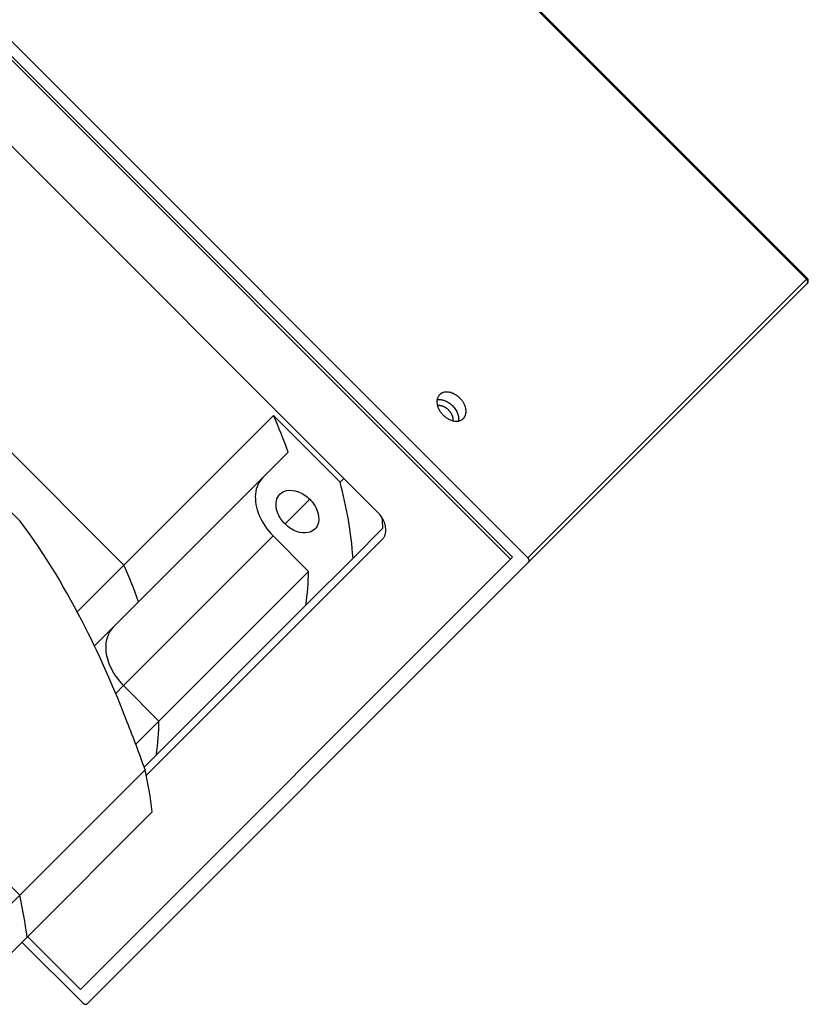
# Model space of a CAD drawing. Extents: x 25137 to 26822, y -9043 to -7855.
# Tile 19 of 21: x 26655 to 26708, y -8089 to -8023. Entities that reach past the tile are written whole.
import ezdxf

# ---------------------------------------------------------------- set-up
doc = ezdxf.new("R2010")
doc.units = 0
doc.header["$LTSCALE"] = 25.4
doc.layers.get('0').update_dxf_attribs({"linetype": 'CONTINUOUS'})

msp = doc.modelspace()

# ---------------------------------------------------------------- linework, layer by layer
for p, q in [((26707.5720954, -8040.7809918), (26621.6586215, -7954.8675179)), ((26707.6238721, -8040.7292151), (26621.7103982, -7954.8157412)), ((26687.7917653, -8059.5006617), (26602.9389516, -7974.647848)), ((26688.9470954, -8059.4059918), (26649.5258923, -8019.9847887)), ((26687.9167653, -8059.3756617), (26649.0258923, -8020.4847887)), ((26678.9063577, -8056.3652541), (26648.5007661, -8025.9596625)), ((26688.9470954, -8059.4059918), (26707.5720954, -8040.7809918)), ((26688.9988721, -8059.7077685), (26707.6238721, -8041.0827685)), ((26707.5720954, -8040.7809918), (26707.6238721, -8040.7292151)), ((26644.9682805, -8042.9271769), (26661.9388432, -8059.8977396)), ((26647.9003943, -8049.8592907), (26655.0067295, -8056.9656259)), ((26661.9388432, -8059.8977396), (26671.9388432, -8049.8977396)), ((26676.3909109, -8054.3498073), (26671.9388432, -8049.8977396)), ((26672.9183993, -8052.351187), (26662.9183993, -8062.351187)), ((26676.6409109, -8054.0998073), (26676.3909109, -8054.3498073)), ((26674.3673966, -8055.4986235), (26672.7173966, -8057.1486235)), ((26679.2615517, -8057.4242736), (26677.2615517, -8059.4242736)), ((26671.917192, -8057.9485884), (26661.917192, -8067.9485884)), ((26663.4417395, -8073.9511926), (26679.2170178, -8058.1759142)), ((26671.917192, -8057.9485884), (26674.2850159, -8060.3164123)), ((26659.0417653, -8088.2506617), (26687.7917653, -8059.5006617)), ((26674.1134644, -8062.5723609), (26677.2615517, -8059.4242736)), ((26687.7917653, -8059.5006617), (26687.9167653, -8059.3756617)), ((26661.9388432, -8059.8977396), (26658.8234306, -8063.0131523)), ((26659.4988721, -8089.2077685), (26688.9988721, -8059.7077685)), ((26664.2850159, -8070.3164123), (26674.2850159, -8060.3164123)), ((26662.9183993, -8062.351187), (26659.9730634, -8065.2965229)), ((26674.1134644, -8062.5723609), (26664.1134644, -8072.5723609)), ((26661.3936315, -8068.4721488), (26661.917192, -8067.9485884)), ((26661.917192, -8067.9485884), (26664.2850159, -8070.3164123)), ((26664.2850159, -8070.3164123), (26662.7380635, -8071.8633646)), ((26664.1134644, -8072.5723609), (26663.2964906, -8073.3893347)), ((26663.360756, -8073.5696524), (26654.985756, -8081.9446524)), ((26655.4677046, -8084.7536546), (26663.8427046, -8076.3786546)), ((26650.8859888, -8077.8448852), (26654.985756, -8081.9446524)), ((26654.985756, -8081.9446524), (26652.485756, -8084.4446524)), ((26652.9677046, -8087.2536546), (26655.4677046, -8084.7536546)), ((26655.1312314, -8085.0901278), (26659.1970954, -8089.1559918)), ((26655.5062314, -8084.7151278), (26659.0417653, -8088.2506617))]:
    msp.add_line(p, q)
for centre, radius, start, end in [((26707.4470954, -8040.9059918), 0.25, 315, 45.004030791), ((26645.5035829, -8061.8744731), 29.0218045, 19.156068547, 24.373332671), ((26650.710675, -8061.3677615), 26.621912, 4.186506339, 15.284714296), ((26655.0677605, -8059.1119543), 24.2525834, 3.990304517, 5.611390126), ((26635.5035837, -8071.8744728), 29.0218036, 19.156068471, 24.373332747), ((26656.0482636, -8060.0641132), 18.2384974, 352.09535167, 359.207383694), ((26646.0482631, -8070.0641132), 18.2384979, 352.095351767, 359.207383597), ((26633.0815352, -8080.2105911), 30.9989239, 7.100789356, 12.370431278), ((26624.7081765, -8088.5853095), 30.9972603, 7.100647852, 12.370572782)]:
    msp.add_arc(centre, radius, start, end)
for points, weights in [([(26707.6238721, -8041.0827685), (26707.7488721, -8040.9577685), (26707.5720954, -8040.7809918)], [1, 0.707106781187, 1]), ([(26683.0502024, -8048.5090988), (26682.4877024, -8049.0715988), (26683.2831975, -8049.8670939)], [0.803847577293, 0.633974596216, 1]), ([(26683.2831975, -8049.8670939), (26684.0786926, -8050.662589), (26684.6411926, -8050.100089)], [1, 0.633974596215, 0.803847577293]), ([(26679.2170178, -8058.1759142), (26679.9670178, -8057.4259142), (26678.9063577, -8056.3652541)], [1, 0.707106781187, 1]), ([(26688.9988721, -8059.7077685), (26689.1238721, -8059.5827685), (26688.9470954, -8059.4059918)], [1, 0.707106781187, 1]), ([(26659.1970954, -8089.1559918), (26659.3738721, -8089.3327685), (26659.4988721, -8089.2077685)], [1, 0.707106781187, 1])]:
    msp.add_rational_spline(points, weights, degree=2)
for points, weights, knots in [([(26684.6411926, -8050.100089), (26684.791914, -8049.9493676), (26684.8158665, -8049.7122629), (26684.9706975, -8048.1795939), (26683.4380285, -8048.3344249), (26683.2009238, -8048.3583773), (26683.0502024, -8048.5090988)], [0.803847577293, 0.866025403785, 1, 0.5, 1, 0.866025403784, 0.803847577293], [0.24401693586, 0.24401693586, 0.24401693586, 0.33333333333, 0.33333333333, 0.66666666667, 0.66666666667, 0.75598306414, 0.75598306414, 0.75598306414]), ([(26682.8830878, -8048.8419843), (26682.9101255, -8048.8372437), (26682.9380285, -8048.8344249), (26684.4706975, -8048.6795939), (26684.3158665, -8050.2122629), (26684.3130477, -8050.2401659), (26684.3083071, -8050.2672035)], [0.965518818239, 0.982120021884, 1, 0.5, 1, 0.982120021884, 0.965518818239], [0.32141334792, 0.32141334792, 0.32141334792, 0.33333333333, 0.33333333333, 0.66666666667, 0.66666666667, 0.67858665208, 0.67858665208, 0.67858665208]), ([(26682.9025128, -8049.2204092), (26683.2846861, -8049.1685825), (26683.6331975, -8049.5170939), (26683.9817089, -8049.8656053), (26683.9298822, -8050.2477786)], [0.871963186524, 0.801629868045, 1, 0.801629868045, 0.871963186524], [0.58068050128, 0.58068050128, 0.58068050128, 0.75, 0.75, 0.91931949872, 0.91931949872, 0.91931949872])]:
    msp.add_rational_spline(points, weights, degree=2, knots=knots)
for points, knots in [([(26671.234434, -8054.0351523), (26670.9550685, -8054.3169808), (26670.6112492, -8055.0971928), (26670.8680505, -8056.593818), (26671.5149, -8057.5480591), (26671.917192, -8057.9485884)], [0.00378196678, 0.00378196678, 0.00378196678, 0.00378196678, 0.33333333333, 0.66666666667, 1, 1, 1, 1]), ([(26672.3756912, -8055.1569181), (26672.4935025, -8055.0391069), (26672.8529956, -8054.8491626), (26673.6092058, -8054.9260559), (26674.1456294, -8055.2755954), (26674.3673966, -8055.4986235)], [0.5, 0.5, 0.5, 0.5, 0.63636363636, 0.81818181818, 1, 1, 1, 1]), ([(26672.7173966, -8057.1486235), (26672.4943686, -8056.9268563), (26672.144829, -8056.3904327), (26672.0679357, -8055.6342224), (26672.25788, -8055.2747294), (26672.3756912, -8055.1569181)], [0, 0, 0, 0, 0.18181818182, 0.36363636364, 0.5, 0.5, 0.5, 0.5]), ([(26674.3673966, -8055.4986235), (26674.5904247, -8055.7203907), (26674.9399642, -8056.2568144), (26675.0168576, -8057.0130246), (26674.8269133, -8057.3725176), (26674.709102, -8057.4903289)], [0, 0, 0, 0, 0.18181818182, 0.36363636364, 0.5, 0.5, 0.5, 0.5]), ([(26663.360756, -8073.5696524), (26662.9838555, -8072.509244), (26661.8020982, -8069.3371318), (26660.4088113, -8066.1233045), (26658.1364576, -8061.6281068), (26656.7088337, -8059.2188809), (26655.0067295, -8056.9656259)], [0, 0, 0, 0, 0.1873797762, 0.5621393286, 0.5621393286, 1, 1, 1, 1]), ([(26674.709102, -8057.4903289), (26674.5912908, -8057.6081402), (26674.2317977, -8057.7980845), (26673.4755875, -8057.7211911), (26672.9391638, -8057.3716516), (26672.7173966, -8057.1486235)], [0.5, 0.5, 0.5, 0.5, 0.63636363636, 0.81818181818, 1, 1, 1, 1]), ([(26661.2378752, -8064.0317111), (26660.8761653, -8064.3954495), (26660.5778229, -8065.3018032), (26660.9978866, -8066.8063814), (26661.5727651, -8067.6051236), (26661.917192, -8067.9485884)], [0.00243566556, 0.00243566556, 0.00243566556, 0.00243566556, 0.42857142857, 0.71428571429, 1, 1, 1, 1])]:
    msp.add_open_spline(points, degree=3, knots=knots)

doc.saveas('drawing.dxf')
